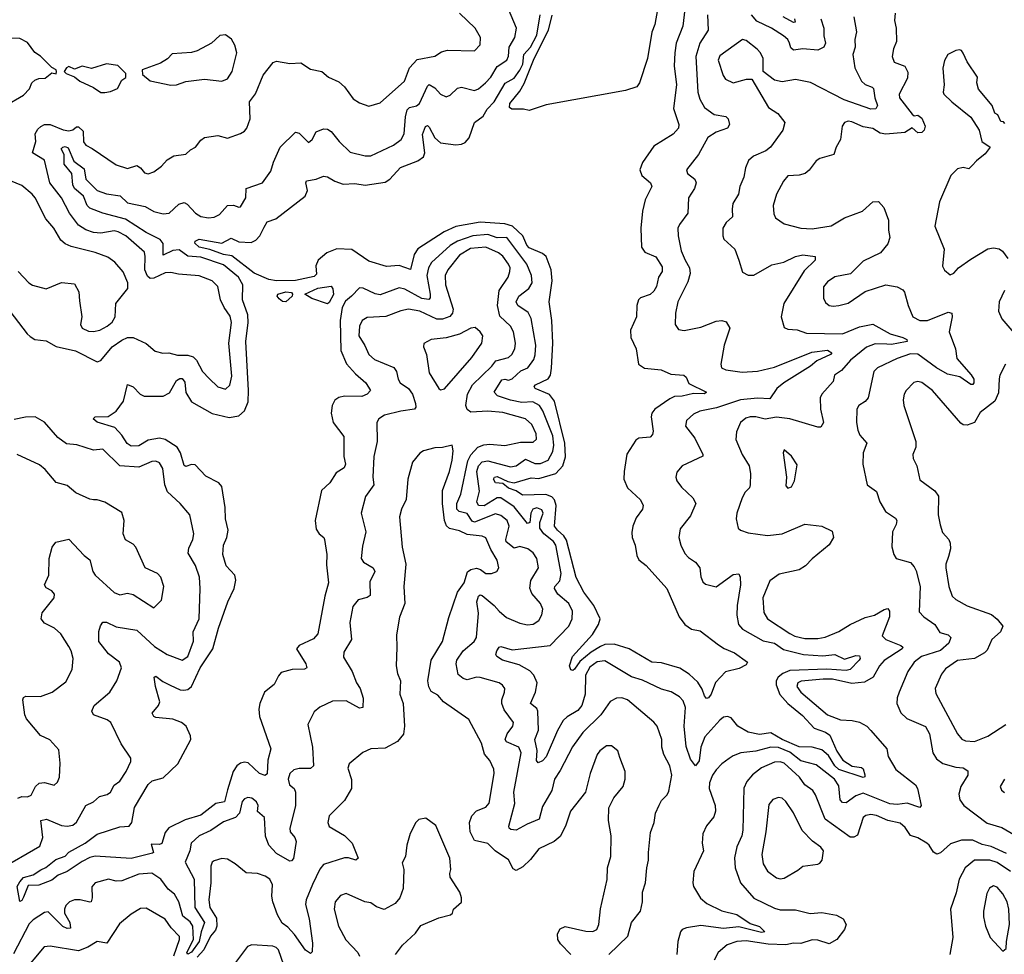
# Model space of a CAD drawing. Extents: x 2133489 to 2292442, y 756223 to 916462.
# Tile 128 of 256: x 2164064 to 2169283, y 860646 to 865600. Entities that reach past the tile are written whole.
import ezdxf

# ---------------------------------------------------------------- set-up
doc = ezdxf.new("R2010")
doc.units = 0

msp = doc.modelspace()

# ---------------------------------------------------------------- linework, layer by layer
at = {"layer": '0CON20XD'}
for points in [[(2167461.5, 865755), (2167429.6, 865575), (2167415, 865533.3), (2167390.9, 865395), (2167348.9, 865265), (2167335, 865243.6), (2167275.6, 865224.4), (2166855, 865148), (2166765, 865118.8), (2166735, 865126), (2166673.3, 865125), (2166660.5, 865135), (2166662.7, 865155), (2166715, 865221.8), (2166738, 865262), (2166790.4, 865395), (2166866.1, 865543.9), (2166886.9, 865623.1)], [(2164175.3, 861094.7), (2164203.1, 861106.9), (2164255, 861148.6), (2164305, 861166.2), (2164325, 861187.1), (2164410.5, 861235), (2164475, 861283.4), (2164595, 861322.4), (2164645, 861326.2), (2164658.7, 861345), (2164672.4, 861425), (2164745, 861545.8), (2164765.4, 861565), (2164825, 861582.5), (2164902.5, 861655), (2164970.8, 861785), (2164968.6, 861805), (2164946.5, 861855), (2164922, 861875), (2164875, 861892.8), (2164785, 861901.1), (2164775, 861906), (2164765.7, 861925), (2164799.5, 861965), (2164807.5, 861985), (2164783.3, 862065), (2164777.5, 862115), (2164785, 862120), (2164822.1, 862092.1), (2164862.5, 862072.5), (2164915, 862048.5), (2164934.6, 862045.4), (2164955, 862049.5), (2164975, 862065.6), (2165021.3, 862165), (2165088.1, 862265), (2165117.6, 862375), (2165168, 862515), (2165201.1, 862585), (2165209.4, 862629.4), (2165203.5, 862655), (2165158.8, 862705), (2165140.8, 862765), (2165143.6, 862815), (2165162.2, 862855), (2165168.9, 862895), (2165154.5, 862955), (2165153.6, 863015), (2165135.5, 863125), (2165118.9, 863145), (2165051.1, 863181.1), (2164995, 863240.7), (2164975, 863243.1), (2164945, 863231.5), (2164936.5, 863236.5), (2164916.6, 863305), (2164898, 863335), (2164835, 863375.2), (2164805, 863381.2), (2164745, 863371.9), (2164695, 863340.5), (2164655, 863340), (2164632.9, 863352.9), (2164605, 863398.7), (2164569, 863439), (2164475, 863467.1), (2164453.5, 863485), (2164465, 863495.2), (2164532.8, 863497.2), (2164575.3, 863525), (2164615, 863578.1), (2164635, 863666), (2164665, 863653.3), (2164703.3, 863615), (2164723.8, 863605), (2164825, 863604.8), (2164857.7, 863622.3), (2164895, 863687.1), (2164912.4, 863697.6), (2164925, 863697.4), (2164939.2, 863679.2), (2164945, 863624.5), (2164975, 863574), (2165085, 863511.9), (2165175, 863492), (2165225, 863500.5), (2165255, 863526.8), (2165275.9, 863575), (2165276.4, 863635), (2165262.4, 863895), (2165274.8, 863995), (2165273.8, 864035), (2165244.7, 864115), (2165246.1, 864195), (2165223.7, 864235), (2165145, 864299.8), (2165025, 864341.1), (2164955, 864346), (2164910.1, 864380.1), (2164875, 864377.5), (2164825, 864352.1), (2164823.7, 864413.7), (2164808.2, 864435), (2164735, 864471.9), (2164625, 864542.4), (2164504.8, 864574.8), (2164435, 864601.7), (2164422.6, 864615), (2164402.6, 864665), (2164375, 864687.4), (2164355.2, 864705), (2164345.2, 864725), (2164339.8, 864785), (2164300, 864835), (2164300, 864885), (2164284.5, 864915), (2164293.1, 864925), (2164305, 864927.4), (2164321.1, 864921.1), (2164350.2, 864850.2), (2164405, 864808.7), (2164414.1, 864755), (2164474.8, 864694.8), (2164525, 864677.8), (2164597, 864667), (2164635, 864630), (2164729.8, 864609.8), (2164775, 864582.9), (2164825, 864570.8), (2164856, 864574), (2164908.2, 864621.8), (2164935, 864630.5), (2164952.5, 864622.5), (2164995.6, 864575), (2165025, 864556.2), (2165065, 864549.2), (2165095, 864552.7), (2165122.7, 864567.3), (2165165.4, 864614.6), (2165197.4, 864617.4), (2165225, 864606.2), (2165235, 864608.8), (2165262.5, 864655), (2165264.6, 864705.4), (2165351.2, 864735), (2165395, 864798), (2165408.5, 864845), (2165445, 864924.2), (2165525, 865003.8), (2165545, 864998), (2165595, 864948.8), (2165614, 864965), (2165634.6, 865005.4), (2165675, 865021.4), (2165695, 865020.6), (2165715, 865007.1), (2165756.7, 864955), (2165815, 864897.8), (2165895, 864878.2), (2165925, 864879.1), (2166045.8, 864935), (2166086.7, 864965), (2166102.3, 864995), (2166108.8, 865085), (2166118, 865122), (2166130, 865135), (2166166.7, 865143.3), (2166183.1, 865155), (2166225, 865248.1), (2166234, 865256), (2166265, 865238.7), (2166295, 865205.4), (2166325, 865191.2), (2166345, 865200), (2166385, 865237.5), (2166405, 865241.5), (2166475, 865225.5), (2166495, 865233.8), (2166532.1, 865265), (2166561.8, 865295), (2166595, 865351.3), (2166646.1, 865385), (2166655, 865406.7), (2166657.7, 865455), (2166688.9, 865505), (2166696.9, 865555), (2166655.3, 865655.3)], [(2167589.4, 865655), (2167579.1, 865565), (2167543.4, 865475), (2167536.4, 865423.6), (2167532.9, 865355), (2167544.8, 865255), (2167528.7, 865128.7), (2167556.9, 865045), (2167555.7, 865025), (2167527.1, 864992.9), (2167425, 864930), (2167365, 864843.3), (2167351.2, 864805), (2167361.3, 864775), (2167406.5, 864735), (2167414.5, 864715), (2167379.6, 864645), (2167364.6, 864585.4), (2167355.3, 864495), (2167359.3, 864395), (2167377.6, 864367.6), (2167435, 864342.5), (2167469.4, 864290.6), (2167470, 864265), (2167450, 864235), (2167438.5, 864185), (2167425, 864161.9), (2167405, 864143.5), (2167355, 864125.5), (2167344.5, 864115), (2167335.5, 864085), (2167333.8, 864025), (2167301.3, 863955), (2167302.3, 863915), (2167332.2, 863855), (2167344.4, 863775), (2167375, 863752.9), (2167464, 863744), (2167515, 863721.8), (2167583.3, 863715), (2167595.8, 863705), (2167611.1, 863671.1), (2167703.3, 863625), (2167693.9, 863616.1), (2167635, 863619.4), (2167575, 863604.8), (2167535, 863602.3), (2167509.1, 863590.9), (2167430, 863535), (2167414.5, 863515), (2167410.9, 863495), (2167421.2, 863418.8), (2167417.9, 863402.1), (2167405, 863388), (2167345, 863382), (2167329.5, 863370.5), (2167282.3, 863297.7), (2167267.7, 863205), (2167265.5, 863165), (2167285, 863118.8), (2167354, 863055), (2167369.2, 863025), (2167364.3, 863005), (2167330.9, 862959.1), (2167313.8, 862916.2), (2167308.1, 862881.9), (2167309.6, 862855), (2167326, 862815), (2167335, 862760), (2167345, 862736.5), (2167385, 862706.7), (2167493.3, 862585), (2167560, 862435), (2167588.9, 862395), (2167625, 862370), (2167670.9, 862360.9), (2167767, 862287), (2167797.5, 862267.5), (2167853.3, 862245), (2167921.2, 862195), (2167915, 862180), (2167878, 862162), (2167805, 862144), (2167752.3, 862087.7), (2167729.1, 862025), (2167715, 862005.8), (2167705, 862002.2), (2167693.8, 862016.2), (2167681.2, 862051.2), (2167658.1, 862088.1), (2167611.8, 862131.8), (2167562.5, 862162.5), (2167465, 862190.8), (2167415, 862195.2), (2167295, 862265.4), (2167215, 862290.4), (2167165, 862287.6), (2167141.9, 862278.1), (2167092.1, 862247.9), (2167032.2, 862197.8), (2167005, 862158.1), (2166995, 862150.8), (2166985, 862153.3), (2166977.5, 862175), (2166993.3, 862225), (2167099.3, 862340.7), (2167131.5, 862395), (2167140.8, 862425), (2167106.6, 862495), (2167053.9, 862565), (2167012.8, 862642.8), (2166961.4, 862841.4), (2166947.8, 862865), (2166914, 862894), (2166899.4, 862915), (2166907, 863025), (2166898.6, 863055), (2166885, 863071.2), (2166853.4, 863083.4), (2166729.7, 863079.7), (2166695, 863102.6), (2166655, 863116.5), (2166625, 863142.4), (2166585, 863145.4), (2166575.9, 863165), (2166580.4, 863175), (2166595, 863179), (2166651.4, 863151.4), (2166685, 863145.5), (2166775, 863171.6), (2166815, 863167.6), (2166905, 863195.5), (2166943.3, 863235), (2166956.9, 863283.1), (2166953.8, 863355), (2166898.9, 863578.9), (2166872.6, 863612.6), (2166795.8, 863645), (2166790.5, 863655), (2166798.5, 863665), (2166865, 863696.2), (2166877.2, 863715), (2166882.6, 863752.6), (2166890.2, 863885), (2166884.7, 864005), (2166870.8, 864105), (2166885.8, 864215.8), (2166881.3, 864275), (2166854.5, 864345), (2166835, 864360.8), (2166765, 864390.5), (2166752.5, 864405), (2166731, 864455), (2166675.8, 864505), (2166635, 864517.9), (2166505, 864526.1), (2166375, 864504.3), (2166314.5, 864475.5), (2166174.3, 864385.7), (2166155.2, 864354.8), (2166135, 864276.2), (2166075, 864296.7), (2166007.5, 864292.5), (2165915, 864320.8), (2165825, 864381.2), (2165745, 864386.3), (2165692.2, 864365), (2165646.1, 864325), (2165633.2, 864295), (2165638, 864252), (2165625, 864238.9), (2165525, 864217.2), (2165425.6, 864215.6), (2165385, 864222.2), (2165307.2, 864257.2), (2165188.5, 864348.5), (2165144.8, 864355.2), (2165072.6, 864382.6), (2165015, 864394.2), (2164992, 864415), (2164995, 864426.9), (2165015, 864436.1), (2165134.8, 864415.2), (2165185, 864441.2), (2165225, 864423.4), (2165291.2, 864418.8), (2165315, 864431.1), (2165336.7, 864455), (2165359.5, 864499.5), (2165375, 864528.1), (2165421.9, 864545), (2165577.3, 864665), (2165590, 864695), (2165580, 864735), (2165583.9, 864746.1), (2165634.7, 864755.3), (2165675, 864771.5), (2165695, 864767.8), (2165734.2, 864744.2), (2165778.3, 864728.3), (2165840.9, 864730.9), (2165895, 864722.9), (2166000.5, 864739.5), (2166025, 864754.2), (2166082.7, 864817.3), (2166175, 864851.6), (2166205, 864873.5), (2166210.6, 864895), (2166198.5, 864991.5), (2166215, 865034.3), (2166225, 865039.2), (2166235, 865030), (2166263.9, 864973.9), (2166295, 864947.3), (2166375, 864937), (2166405, 864939.6), (2166425, 864948.7), (2166446.2, 864973.8), (2166475, 865054.3), (2166520.5, 865089.5), (2166541.8, 865125), (2166578.2, 865165), (2166637.3, 865262.7), (2166685, 865290), (2166715, 865332.5), (2166730.1, 865365), (2166736.1, 865415), (2166771.2, 865455), (2166805, 865518.5), (2166822, 865625)], [(2164012.2, 864055), (2164103.3, 863935), (2164120.5, 863920.5), (2164145, 863905.6), (2164205, 863898.6), (2164257, 863867), (2164359.2, 863845), (2164475, 863786), (2164495, 863794.2), (2164554.8, 863865.2), (2164605, 863902), (2164635, 863915.3), (2164665.5, 863915.5), (2164733.6, 863883.6), (2164783, 863843), (2164822.7, 863832.7), (2164855, 863834.4), (2164901.1, 863821.1), (2164955, 863821.1), (2164983, 863813), (2165000.9, 863795), (2165033.8, 863735), (2165068, 863698), (2165115, 863654.5), (2165155, 863641.1), (2165177.5, 863662.5), (2165189.1, 863710.9), (2165171.9, 863885), (2165187.3, 863995), (2165179.2, 864029.2), (2165148.2, 864075), (2165128.2, 864115), (2165113.5, 864185), (2165084.3, 864215), (2165015, 864242.3), (2164905, 864250.4), (2164865, 864259.6), (2164835, 864258.1), (2164775, 864230.4), (2164755, 864228.4), (2164741.3, 864241.3), (2164726.6, 864275), (2164730, 864345), (2164725, 864367.1), (2164627.1, 864455), (2164586.1, 864476.1), (2164565, 864480.3), (2164495, 864469.3), (2164455, 864471.9), (2164415, 864485.8), (2164375, 864510.8), (2164328.4, 864575), (2164285, 864655.5), (2164224.7, 864735), (2164195.7, 864855), (2164132.2, 864895), (2164150.5, 864955), (2164145.7, 864995), (2164159.6, 865020.4), (2164175.3, 865034.7), (2164195, 865044.4), (2164225, 865044.4), (2164295, 865016.5), (2164325, 865011.1), (2164345, 865015.8), (2164365, 865032.7), (2164375, 865032.5), (2164399.7, 865009.7), (2164403, 864953), (2164414.2, 864934.2), (2164447.6, 864917.6), (2164575, 864830), (2164635, 864810.8), (2164685, 864827.1), (2164705.2, 864815.2), (2164725, 864787.5), (2164745, 864782.5), (2164775, 864794.2), (2164815, 864824), (2164845, 864858), (2164881.7, 864878.3), (2164945, 864886.7), (2164969.5, 864910.5), (2164995.9, 864924.1), (2165025, 864961.2), (2165044.4, 864975.6), (2165115, 864986.9), (2165165, 864972.5), (2165235, 864996), (2165255, 865008.8), (2165267.5, 865025), (2165285.6, 865075), (2165281.5, 865165), (2165313.7, 865206.3), (2165354.6, 865305.4), (2165406.8, 865373.2), (2165425, 865380), (2165495, 865368.1), (2165555, 865372), (2165605, 865338.6), (2165665, 865325.7), (2165700, 865295), (2165755, 865270.6), (2165785, 865244.2), (2165831.3, 865181.3), (2165865, 865160), (2165915, 865142.5), (2165975, 865160), (2166104.3, 865275), (2166129.5, 865345), (2166171.1, 865388.9), (2166263.6, 865406.4), (2166300.5, 865429.5), (2166332.2, 865437.8), (2166474.2, 865435.8), (2166505, 865467.5), (2166505.7, 865505), (2166477.5, 865555), (2166395, 865634.2)], [(2167710, 865625), (2167713.6, 865545), (2167668.7, 865475), (2167648.2, 865405), (2167659.1, 865215), (2167668, 865178), (2167694.2, 865134.2), (2167745, 865097.9), (2167807.4, 865087.4), (2167818.5, 865075), (2167825.5, 865045), (2167815.3, 865024.7), (2167755, 865003.5), (2167711.3, 864975), (2167661.1, 864885), (2167598, 864805), (2167603.8, 864785), (2167642, 864755), (2167649.4, 864735), (2167640, 864705), (2167608.1, 864655), (2167605.6, 864575), (2167560.6, 864515), (2167552.2, 864495), (2167553.3, 864455), (2167570.6, 864375), (2167590.5, 864325), (2167614.4, 864285), (2167618.2, 864255), (2167605, 864211.2), (2167552.5, 864105), (2167540, 864045), (2167538, 863985), (2167555, 863958.8), (2167585, 863952.5), (2167675, 863970.9), (2167755, 864002.7), (2167785.8, 864005.8), (2167808.8, 863998.8), (2167827.5, 863965), (2167798.5, 863875), (2167779.4, 863775), (2167784.2, 863755), (2167807.5, 863745), (2167892.6, 863732.6), (2167975, 863736.4), (2168065, 863758.1), (2168262.1, 863837.9), (2168345, 863847.7), (2168368.5, 863835), (2168361.1, 863825), (2168289, 863791), (2168255, 863762.9), (2168113.3, 863675), (2168076.9, 863645), (2168039.6, 863590.4), (2167975, 863594.8), (2167884.8, 863584.8), (2167757.1, 863542.9), (2167668.8, 863525), (2167635, 863510), (2167597.5, 863475), (2167593.1, 863445), (2167642, 863382), (2167685.6, 863295), (2167684.2, 863285.8), (2167575.3, 863234.7), (2167547.6, 863202.4), (2167541.9, 863175), (2167547.1, 863155), (2167572.4, 863122.4), (2167632.5, 863065), (2167647.5, 863035), (2167619.5, 862970.5), (2167565, 862901.2), (2167558.1, 862855), (2167567.8, 862815), (2167590.2, 862770.2), (2167609.2, 862749.2), (2167645.6, 862725), (2167669.5, 862695), (2167675, 862647.5), (2167685, 862621.2), (2167698.3, 862608.3), (2167755, 862594.3), (2167845, 862658.5), (2167875, 862662), (2167882.9, 862645), (2167884, 862605), (2167866.1, 862495), (2167864.6, 862444.6), (2167873.3, 862395), (2167895, 862368.9), (2168005, 862307.1), (2168065, 862294.8), (2168112.6, 862262.6), (2168218.8, 862235), (2168321.2, 862228.8), (2168385, 862235.3), (2168435, 862210.5), (2168495, 862229.3), (2168515, 862228.9), (2168518.2, 862215), (2168512.7, 862205), (2168465.5, 862155), (2168445, 862151.3), (2168341.7, 862158.3), (2168145, 862150.9), (2168108.8, 862135), (2168083.4, 862115), (2168073.9, 862095), (2168073.9, 862075), (2168093.7, 862023.7), (2168135.2, 861975.2), (2168212.6, 861912.6), (2168275, 861845.3), (2168335, 861824.4), (2168357.2, 861807.2), (2168395, 861722.9), (2168427.1, 861675), (2168476.9, 861643.1), (2168525, 861635.8), (2168535, 861628.8), (2168542.8, 861597.2), (2168542.5, 861587.5), (2168535, 861583.6), (2168406.4, 861625), (2168385.2, 861645.2), (2168350.6, 861700.6), (2168315, 861730.4), (2168265, 861743.4), (2168195, 861745.9), (2168104.6, 861784.6), (2168045, 861820.2), (2167985, 861810.5), (2167925, 861823.3), (2167870.8, 861855), (2167835, 861900), (2167815, 861907.5), (2167795, 861902.5), (2167775, 861887.1), (2167695, 861799.5), (2167674.4, 861745), (2167665, 861672), (2167645, 861646), (2167620.1, 861680.1), (2167597.1, 861747.1), (2167585.6, 861855), (2167593.6, 861953.6), (2167580.3, 861990.3), (2167560.7, 862010.7), (2167517, 862037), (2167465, 862051.1), (2167365, 862099.1), (2167307, 862117), (2167165, 862201.6), (2167125, 862196.7), (2167085, 862168.2), (2167063.4, 862125), (2167061.4, 862025), (2167044, 861965), (2167022, 861938), (2166965, 861905.3), (2166945, 861885.4), (2166915, 861832.7), (2166855, 861693.8), (2166835, 861672.3), (2166812, 861662), (2166803.9, 861673.9), (2166806.2, 861726.2), (2166793.7, 861785), (2166813.6, 861835), (2166809.4, 861935), (2166805, 861948.9), (2166770.5, 861975), (2166798.2, 862035), (2166806.4, 862085), (2166789.2, 862125), (2166768.1, 862148.1), (2166710.7, 862180.7), (2166622.5, 862205), (2166592.9, 862225), (2166587.1, 862235), (2166592.2, 862255), (2166605, 862274.3), (2166615, 862277.5), (2166675, 862260.9), (2166876.2, 862283.8), (2166975, 862385.6), (2166991.8, 862425), (2166993.4, 862465), (2166974, 862505), (2166916.8, 862555), (2166898.8, 862585), (2166900, 862595), (2166927.6, 862625), (2166934.3, 862665), (2166904.8, 862815), (2166892.7, 862835), (2166842.5, 862875), (2166820, 862905), (2166820, 862935), (2166838.5, 862985), (2166832.3, 863002.3), (2166805, 863012.8), (2166784.6, 863005), (2166772.6, 862985), (2166767.5, 862935), (2166755, 862930), (2166685, 863018.5), (2166615, 863065.2), (2166595, 863066.3), (2166525, 863022.5), (2166495.3, 863025.3), (2166487.8, 863045), (2166501.9, 863101.9), (2166487.2, 863205), (2166494.9, 863235.1), (2166515, 863256.5), (2166545, 863262), (2166665, 863229.2), (2166695, 863235.9), (2166745, 863270), (2166795, 863247.5), (2166825, 863247.6), (2166865, 863265.3), (2166889.5, 863310.5), (2166895.2, 863345), (2166890, 863395), (2166837.3, 863527.3), (2166818.8, 863555), (2166783.8, 863573.8), (2166725, 863570.9), (2166665, 863583.4), (2166596.9, 863606.9), (2166579.6, 863625), (2166619.3, 863690.7), (2166635, 863694.1), (2166655, 863688.7), (2166675, 863697.3), (2166720.4, 863739.6), (2166757.1, 863755), (2166788.9, 863798.9), (2166796.5, 863823.5), (2166799.8, 863875), (2166775, 864015.7), (2166758.5, 864048.5), (2166704.4, 864084.4), (2166694.7, 864105), (2166710, 864135), (2166762.7, 864175), (2166780.6, 864205), (2166777.4, 864245), (2166751.2, 864305), (2166645.4, 864445.4), (2166595, 864443.1), (2166545, 864462.3), (2166465, 864453.6), (2166383.7, 864426.3), (2166345, 864402.3), (2166246.7, 864313.3), (2166230.8, 864285), (2166222.5, 864245), (2166239.7, 864145), (2166240, 864125), (2166232.5, 864117.5), (2166195, 864123), (2166105, 864171.8), (2166075, 864178), (2165975, 864141.1), (2165947.6, 864147.6), (2165885, 864177.3), (2165865, 864179.5), (2165823.3, 864135), (2165791.2, 864108.8), (2165773.8, 864075), (2165762.1, 864005), (2165766.8, 863846.8), (2165796, 863776), (2165843.1, 863723.1), (2165897.8, 863675), (2165922.5, 863635), (2165906, 863615), (2165876.8, 863603.2), (2165785.8, 863604.2), (2165755, 863597.9), (2165735, 863582.9), (2165719.5, 863555), (2165715.5, 863515), (2165725.5, 863465), (2165781.4, 863391.4), (2165781.8, 863285), (2165790.3, 863245), (2165784.5, 863225), (2165741.4, 863198.6), (2165708.1, 863145), (2165664.5, 863105), (2165629.5, 862945), (2165635, 862898.8), (2165651.4, 862875), (2165676.2, 862856.2), (2165680, 862845), (2165691.2, 862765), (2165689.8, 862710.2), (2165700.9, 862615), (2165680.9, 862545), (2165643.5, 862345), (2165621.9, 862318.1), (2165545, 862282.2), (2165531.4, 862265), (2165580.4, 862185), (2165585.6, 862165), (2165573, 862157), (2165507.5, 862155), (2165450.7, 862139.3), (2165435, 862122), (2165413.1, 862076.9), (2165362.3, 862035), (2165336.2, 861975), (2165330.8, 861945), (2165335, 861906.7), (2165395.6, 861735), (2165379.6, 861675), (2165375, 861602.5), (2165365, 861594.2), (2165335, 861604.3), (2165275, 861660.5), (2165255, 861664.6), (2165235, 861660), (2165214.4, 861645.6), (2165195, 861614.4), (2165165, 861517.5), (2165149.2, 861455), (2165104.2, 861445.8), (2165025, 861383.7), (2164941.2, 861358.8), (2164855, 861317.3), (2164835, 861292.5), (2164816.8, 861233.2), (2164805, 861227.9), (2164760.8, 861229.2), (2164773.3, 861185), (2164767.6, 861182.4), (2164655, 861153.9), (2164465, 861166.2), (2164435, 861158.5), (2164395, 861138.9), (2164315, 861084.8), (2164267.5, 861065), (2164235, 861040), (2164165, 861012.9), (2164108.2, 861011.8), (2164085, 860948.8), (2164075, 860930.8), (2164065, 860926.7), (2164051.4, 861005), (2164065, 861030.8), (2164085, 861053.3), (2164135, 861067.3), (2164175.3, 861094.7)], [(2168484.4, 865615), (2168498.5, 865535), (2168489.5, 865495), (2168492.7, 865455), (2168479.6, 865415), (2168489.6, 865345), (2168526.4, 865275), (2168545, 865257.3), (2168582.7, 865242.7), (2168588.8, 865235), (2168595.8, 865185), (2168609.8, 865145), (2168601.9, 865128.1), (2168575, 865125.2), (2168434.5, 865174.5), (2168255, 865266.9), (2168175, 865282.2), (2168105, 865270.6), (2168065, 865279.4), (2168003.8, 865325), (2168003.8, 865395), (2167990.5, 865425), (2167973.5, 865443.5), (2167915, 865490), (2167895, 865495.6), (2167775, 865408.6), (2167766.7, 865385), (2167792.5, 865305), (2167805, 865284.2), (2167845, 865264.5), (2167915.6, 865285.6), (2167944.1, 865284.1), (2168032, 865135), (2168082.1, 865102.1), (2168120, 865055), (2168109.2, 865015), (2168042.9, 864925), (2168018.6, 864905), (2167954, 864876), (2167927.2, 864852.8), (2167911.4, 864815), (2167902.9, 864765), (2167881.4, 864715), (2167874.4, 864675), (2167844.4, 864625), (2167839.4, 864595), (2167842.2, 864555), (2167808.1, 864525), (2167790.6, 864495), (2167790.6, 864455), (2167796.6, 864436.6), (2167855, 864383.8), (2167875.7, 864325), (2167895, 864261.2), (2167925, 864245.8), (2167954.4, 864245.6), (2168049.8, 864300.2), (2168114.7, 864315.3), (2168175, 864344.3), (2168215, 864353.1), (2168280, 864345), (2168280, 864325), (2168221.2, 864268.8), (2168114.6, 864095), (2168100, 864025), (2168115, 863968.8), (2168135, 863960), (2168185, 863955.7), (2168235, 863938.7), (2168425, 863934.7), (2168515, 863971.8), (2168585, 863986.5), (2168676.9, 863935), (2168745, 863916.2), (2168765.5, 863905), (2168767.1, 863895), (2168758, 863892), (2168685, 863878.4), (2168659.4, 863880.6)], [(2168309.6, 865605), (2168325.3, 865555), (2168325.3, 865515), (2168334, 865475), (2168325.4, 865455), (2168295, 865437.9), (2168215, 865444.7), (2168165, 865439.2), (2168150.8, 865450.8), (2168144.7, 865474.7), (2168135, 865494.4), (2168112.2, 865515), (2168048.1, 865555), (2167971.4, 865591.4), (2167942.6, 865625)], [(2168704.4, 865634.4), (2168700, 865595), (2168709.6, 865555), (2168711.8, 865485), (2168695.6, 865445), (2168688.6, 865405), (2168698.8, 865375), (2168755, 865354.5), (2168771.3, 865321.3), (2168769.3, 865290.8), (2168724.6, 865205), (2168727.1, 865185), (2168795, 865098.8), (2168805, 865090), (2168825, 865094.2), (2168845, 865077.5), (2168862.5, 865035), (2168857.3, 865015), (2168845, 865002.1), (2168825, 865001.1), (2168795, 865026.7), (2168755, 865002.9), (2168653.8, 864993.8), (2168625, 864998.8), (2168585, 865023.3), (2168535, 865031.8), (2168475, 865058.8), (2168455, 865061.8), (2168435.3, 865054.7), (2168423.9, 865035), (2168414.6, 864965), (2168391.4, 864925), (2168378.8, 864885), (2168304.2, 864865), (2168285, 864851.4), (2168248.3, 864801.7), (2168226.7, 864785), (2168195, 864776.7), (2168135, 864772.9), (2168111.9, 864745), (2168074.5, 864675), (2168056.9, 864615), (2168060.7, 864570.7), (2168069.3, 864549.3), (2168115, 864518.2), (2168204.4, 864495.6), (2168265, 864491.3), (2168365, 864507.9), (2168435, 864549.4), (2168531.2, 864585), (2168585, 864634), (2168616.1, 864636.1), (2168643.3, 864605), (2168668.3, 864538.3), (2168668, 864485), (2168675.7, 864445), (2168665, 864412.5), (2168626.4, 864363.6), (2168535, 864320), (2168466.6, 864253.4), (2168385, 864237.5), (2168345, 864210.5), (2168325, 864183.3), (2168324.1, 864124.1), (2168335, 864100.8), (2168355, 864085.6), (2168375, 864080.9), (2168405, 864084.6), (2168455, 864098.2), (2168545, 864160), (2168655, 864194.2), (2168715, 864184.2), (2168745, 864168.8), (2168754.2, 864155), (2168773.5, 864085), (2168797.8, 864025), (2168835, 864006.1), (2168875, 864005.4), (2168985, 864049.4), (2169003.8, 864045), (2169005.5, 864025), (2168990.9, 863945), (2169024.5, 863855), (2169031.2, 863805), (2169107.3, 863717.3), (2169120.7, 863695), (2169121.8, 863675), (2169115, 863666.4), (2169105, 863666.6), (2169046.4, 863706.4), (2168980.7, 863720.7), (2168923.1, 863755), (2168825, 863827.6), (2168785, 863829), (2168715.3, 863804.7), (2168611.2, 863755), (2168591.9, 863735), (2168561.2, 863595), (2168545, 863575.5), (2168511.9, 863555), (2168501.5, 863535), (2168499.6, 863465), (2168505.5, 863425), (2168517.4, 863397.4), (2168554.4, 863355), (2168534.5, 863305), (2168531.9, 863245), (2168556.2, 863135), (2168605, 863098.8), (2168623.3, 863045), (2168652.7, 862992.7), (2168705, 862957.5), (2168712.9, 862945), (2168710, 862925), (2168690.6, 862885), (2168685.9, 862805.9), (2168696.7, 862765), (2168710, 862745), (2168785, 862722.5), (2168805, 862700.8), (2168815, 862678), (2168836.9, 862595), (2168832.1, 862462.1), (2168855.8, 862435), (2168915, 862394.3), (2168941.4, 862351.4), (2168985, 862339.6), (2168998.5, 862325), (2168987.9, 862295), (2168945, 862256.1), (2168844.4, 862225.6), (2168805.4, 862195), (2168770.9, 862145), (2168725.7, 862035.7), (2168714.6, 862005), (2168712.9, 861975), (2168735, 861925.8), (2168766.6, 861896.6), (2168865, 861854.4), (2168886, 861815), (2168903.3, 861715), (2168922.9, 861682.9), (2168957.2, 861657.2), (2169025, 861638.2), (2169065, 861634.5), (2169089.4, 861619.4), (2169088.5, 861595), (2169052.7, 861535), (2169041.8, 861495), (2169047.3, 861465), (2169067.8, 861435), (2169191.9, 861341.9), (2169268.9, 861318.9), (2169385, 861250.8)], [(2168171.2, 865605), (2168173.8, 865586.2), (2168165, 865585.7), (2168111.1, 865615)], [(2163987.3, 865142.7), (2164085, 865200), (2164115.7, 865234.3), (2164128.8, 865265), (2164145, 865280), (2164165, 865288), (2164199.5, 865290.5), (2164235, 865317.5), (2164257, 865313), (2164260, 865325), (2164257.5, 865335), (2164235, 865346.7), (2164175, 865406.2), (2164145, 865426.2), (2164105, 865478.8), (2164065, 865500), (2163975, 865504.5)], [(2164865, 865252.9), (2164895, 865254.4), (2164945, 865272.2), (2165044.2, 865284.2), (2165135, 865274.4), (2165165, 865286), (2165189.4, 865325), (2165214.3, 865424.3), (2165204.4, 865465), (2165186.8, 865496.8), (2165155, 865520), (2165125, 865516), (2165080, 865475), (2165005, 865435.8), (2164974.5, 865425.5), (2164871.7, 865418.3), (2164847.1, 865392.9), (2164809.7, 865370.3), (2164712.5, 865335), (2164715, 865310), (2164755, 865276.7), (2164865, 865252.9)], [(2169285, 865050), (2169278.3, 865058.3), (2169265, 865060), (2169247.5, 865095), (2169232.5, 865105), (2169217.5, 865145), (2169145, 865232.5), (2169137.5, 865265), (2169140, 865295), (2169086.4, 865376.4), (2169065, 865422.5), (2169055.9, 865435.9), (2169045, 865440), (2169025, 865437.5), (2168984, 865416), (2168965.7, 865384.3), (2168956.6, 865343.4), (2168963.5, 865255), (2168958, 865215), (2168961.2, 865205), (2169004, 865165), (2169105, 865083.3), (2169148.8, 865015), (2169163.8, 864955), (2169207.5, 864925), (2169181.7, 864888.3), (2169135, 864852.5), (2169113, 864827), (2169095, 864810), (2169065, 864816.7), (2169035, 864810), (2169000, 864775), (2168938.6, 864635), (2168914.2, 864505), (2168963, 864383), (2168954.2, 864294.2), (2168965, 864272.5), (2168995, 864247.5), (2169015, 864256.7), (2169040, 864285), (2169105, 864330.8), (2169195, 864386), (2169225, 864390.8), (2169255, 864386), (2169273.2, 864373.2), (2169300.6, 864335)], [(2164495, 865213.3), (2164515, 865213.8), (2164545, 865218.8), (2164582.5, 865235), (2164605, 865280), (2164627, 865293), (2164626.7, 865315), (2164585, 865356.7), (2164524.3, 865365.7), (2164445, 865341.2), (2164395, 865353.3), (2164355, 865337.5), (2164325, 865352.5), (2164312.5, 865345), (2164300, 865325), (2164310, 865315), (2164355, 865297.5), (2164382.5, 865275), (2164455, 865241.2), (2164495, 865213.3)], [(2164056.1, 864266.1), (2164112, 864205), (2164132.1, 864192.1), (2164205, 864173.8), (2164285, 864207.5), (2164355, 864199.2), (2164378.2, 864158.2), (2164380.9, 864109.1), (2164393.3, 864025), (2164387.1, 863985), (2164395.8, 863965), (2164429.1, 863949.1), (2164455, 863946.5), (2164488.6, 863955), (2164528.5, 863975), (2164554, 863996), (2164570.7, 864025), (2164574.4, 864095), (2164637.1, 864175), (2164637.5, 864205), (2164613.1, 864263.1), (2164568.6, 864315), (2164531.4, 864341.4), (2164465, 864366.2), (2164337.7, 864397.7), (2164305, 864412.5), (2164281.6, 864431.6), (2164245.3, 864495.3), (2164202.5, 864545), (2164145.6, 864655), (2164129.4, 864675), (2164075, 864720.6), (2163965, 864767.1)], [(2167185.8, 860645), (2167287.2, 860742.8), (2167306.7, 860815), (2167354.5, 860875), (2167365.5, 860925), (2167365.5, 860975), (2167380.8, 861025), (2167387.3, 861105), (2167396.9, 861145), (2167395.9, 861185), (2167408.1, 861291.9), (2167426.5, 861345), (2167433.6, 861395), (2167453.5, 861436.5), (2167465, 861461.9), (2167495, 861492.2), (2167505, 861510.8), (2167521.2, 861595), (2167509.2, 861645), (2167478.2, 861705), (2167467.1, 861745), (2167466.9, 861785), (2167441.9, 861855), (2167425, 861876.9), (2167285.8, 861995), (2167255, 862005.5), (2167226.6, 862003.4), (2167193.8, 861986.2), (2167144.4, 861915.6), (2167048.7, 861821.3), (2166993.7, 861746.3), (2166929.1, 861620.9), (2166898.8, 861575), (2166885, 861514), (2166835, 861430), (2166817.6, 861362.4), (2166753.4, 861336.6), (2166695, 861304.6), (2166667.6, 861307.6), (2166658, 861315), (2166656.1, 861326.1), (2166687.8, 861445), (2166682.7, 861505), (2166721.1, 861715), (2166710.4, 861745), (2166645, 861772.1), (2166637.5, 861785), (2166648.2, 861815), (2166677.3, 861855), (2166681.8, 861875), (2166632.4, 861942.4), (2166618.9, 861975), (2166618.6, 861995), (2166634.3, 862035), (2166635.6, 862055), (2166623, 862073), (2166604.6, 862084.6), (2166505, 862114), (2166485, 862115.9), (2166435, 862101.8), (2166415, 862107.3), (2166388.8, 862128.8), (2166376.6, 862185), (2166380.3, 862205), (2166414.8, 862255.2), (2166473.3, 862305), (2166484.5, 862325), (2166495.7, 862455), (2166486.2, 862515), (2166495, 862544.4), (2166505, 862551.5), (2166515, 862547.8), (2166579.3, 862495), (2166605, 862464.6), (2166645, 862432.3), (2166715, 862401.2), (2166755, 862392.9), (2166785, 862396.5), (2166815, 862415.6), (2166832.1, 862445), (2166836.5, 862475), (2166824.5, 862505), (2166778.1, 862558.1), (2166767.2, 862587.2), (2166772.5, 862627.5), (2166813.6, 862695), (2166804.1, 862744.1), (2166784.7, 862774.7), (2166757.1, 862795), (2166715, 862807.4), (2166685, 862798.9), (2166642.8, 862832.8), (2166640, 862845), (2166658.4, 862915), (2166647.3, 862945), (2166615, 862971.4), (2166585, 862980.8), (2166475, 862937), (2166462.4, 862942.4), (2166435, 862982.3), (2166392.9, 862992.9), (2166381.7, 863005), (2166380.9, 863035), (2166402.6, 863085), (2166438.8, 863261.2), (2166455.8, 863294.2), (2166491.9, 863335), (2166523.2, 863346.8), (2166555, 863350), (2166635, 863342.5), (2166719, 863361), (2166785, 863361.1), (2166803.3, 863376.7), (2166800.7, 863405), (2166777.6, 863455), (2166745, 863483.9), (2166625, 863518.4), (2166545, 863525.7), (2166455, 863520.3), (2166435, 863534.4), (2166429, 863555), (2166437, 863615), (2166464.6, 863665.4), (2166566.4, 863763.6), (2166587.9, 863792.1), (2166655, 863808.9), (2166672.9, 863825), (2166687.7, 863855), (2166691.8, 863885), (2166681.5, 863945), (2166664.6, 863975), (2166609.1, 864029.1), (2166595.7, 864085), (2166604.5, 864165.5), (2166653.8, 864235), (2166662.4, 864265), (2166663.1, 864285), (2166655.3, 864305), (2166625, 864346.8), (2166602.5, 864365), (2166535, 864393.9), (2166453.4, 864386.6), (2166395, 864351.8), (2166334.1, 864275), (2166318.8, 864245), (2166320.7, 864195), (2166360.8, 864065), (2166358.8, 864045), (2166343.3, 864026.7), (2166305, 864013), (2166275, 864012.1), (2166185, 864055.2), (2166125, 864065.8), (2166083.4, 864056.6), (2166005, 864026.1), (2165905, 864022.1), (2165878.9, 864005), (2165865.4, 863975), (2165861.2, 863925), (2165894, 863874), (2165914.6, 863825), (2165945, 863799.6), (2166046.6, 863756.6), (2166061.5, 863735), (2166069.6, 863695), (2166080.5, 863675), (2166125, 863644.5), (2166145.6, 863615.6), (2166162.7, 863565), (2166163.3, 863546.7), (2166156, 863535), (2166084.3, 863525.7), (2165997, 863503), (2165968, 863485), (2165957.1, 863465), (2165958.2, 863365), (2165941.2, 863285), (2165936.1, 863175), (2165941.5, 863135), (2165896.7, 863073.3), (2165874.5, 862985), (2165898.9, 862885), (2165881.1, 862808.9), (2165874.4, 862745), (2165885.8, 862725), (2165937.8, 862695), (2165946.9, 862675), (2165920.2, 862619.8), (2165921.7, 862548.3), (2165905, 862537.9), (2165858, 862525), (2165830.2, 862489.8), (2165813.1, 862405), (2165823.5, 862315), (2165782.8, 862247.2), (2165781.1, 862221.1), (2165826.4, 862145), (2165850, 862085), (2165869.1, 862055), (2165883.7, 862003.7), (2165882, 861955), (2165865, 861951.5), (2165795, 861989.1), (2165722.4, 861987.6), (2165654.5, 861955.5), (2165625, 861931.2), (2165591.2, 861865), (2165616.5, 861745), (2165621.2, 861645), (2165605, 861630.8), (2165545, 861630.4), (2165516.6, 861623.4), (2165496.7, 861605), (2165486.4, 861575), (2165493.3, 861545), (2165518, 861525), (2165525.5, 861505.5), (2165526.3, 861433.7), (2165496.1, 861315), (2165497.9, 861295), (2165521.9, 861265), (2165528.9, 861245), (2165515, 861153.3), (2165505, 861141.2), (2165495, 861140.8), (2165425, 861180), (2165384.9, 861224.8), (2165367.1, 861272.9), (2165362, 861372), (2165325, 861403.3), (2165327.3, 861435), (2165318.9, 861455), (2165295, 861473.3), (2165272.4, 861477.6), (2165255, 861470.8), (2165244.1, 861455.9), (2165229.2, 861395), (2165208.6, 861371.3), (2165145, 861349.2), (2165076.8, 861303.2), (2165015, 861273.8), (2164972.5, 861235), (2164966.5, 861195), (2164941, 861135), (2164988.7, 861045), (2164991.5, 860895), (2165043.6, 860815), (2165025.1, 860765), (2165015, 860714.7), (2164975, 860656.8), (2164955, 860647.7), (2164949.7, 860655), (2164985.7, 860724.3), (2164981.4, 860795), (2164967.9, 860817.9), (2164928.7, 860848.7), (2164907.8, 860925), (2164885, 860965.3), (2164851.2, 860991.2), (2164812, 861045), (2164765, 861076.8), (2164695, 861071.3), (2164605, 861035.4), (2164575, 861033.1), (2164535, 861044.5), (2164465, 861025.5), (2164445.7, 861004.3), (2164448.2, 860945), (2164443.3, 860925), (2164435, 860921.9), (2164385.3, 860935.3), (2164355, 860935.8), (2164328.5, 860925), (2164309.4, 860905), (2164301.4, 860885), (2164301.8, 860865), (2164329, 860815), (2164333.1, 860785), (2164315, 860782.6), (2164293.4, 860793.4), (2164215, 860870.5), (2164195, 860867.5), (2164135, 860829.1), (2164115, 860807.3), (2164031.8, 860648.2)], [(2165695, 864093.6), (2165612.5, 864122.5), (2165575.4, 864145), (2165643.5, 864176.5), (2165715, 864188), (2165724, 864174), (2165726.4, 864143.6), (2165705, 864100.5), (2165695, 864093.6)], [(2165475, 864104.8), (2165457.2, 864107.2), (2165439.9, 864119.9), (2165428.4, 864135), (2165432.9, 864145), (2165475, 864158.4), (2165503.9, 864153.9), (2165510.3, 864145), (2165507.7, 864135), (2165475, 864104.8)], [(2169283.8, 864165), (2169256, 864105), (2169251.2, 864055), (2169270, 864015), (2169354.2, 863915)], [(2166295, 863638), (2166315, 863643.8), (2166459.9, 863810.1), (2166513.3, 863885), (2166518.9, 863925), (2166505, 863945.8), (2166477.7, 863967.7), (2166455, 863964.2), (2166395, 863932.9), (2166325, 863914.6), (2166245.5, 863904.5), (2166206.2, 863883.8), (2166203.9, 863866.1), (2166219.6, 863825), (2166235, 863728), (2166285, 863646), (2166295, 863638)], [(2168659.4, 863880.6), (2168597.8, 863882.2), (2168552.7, 863865), (2168466.7, 863795), (2168419, 863741), (2168382.9, 863715), (2168375, 863682), (2168316, 863615), (2168307.1, 863595), (2168307.8, 863535), (2168324.2, 863465), (2168309.4, 863440.6), (2168295, 863439.4), (2168145, 863483.9), (2168075, 863493), (2168015, 863483.3), (2167965, 863494.7), (2167935, 863494.6), (2167912.6, 863487.4), (2167884.4, 863465), (2167862.5, 863415), (2167859.5, 863375), (2167893.3, 863295), (2167929.5, 863235), (2167936.7, 863195), (2167936.4, 863135), (2167931.3, 863118.7), (2167909.2, 863095), (2167893.1, 863065), (2167865.6, 862985), (2167861.4, 862955), (2167872.5, 862905), (2167884.6, 862894.6), (2167925, 862880), (2168026.7, 862866.7), (2168105.3, 862874.7), (2168225, 862925.4), (2168315.6, 862915.6), (2168369.5, 862889.5), (2168377.5, 862855), (2168355, 862816), (2168265, 862741.9), (2168229.5, 862705), (2168195, 862684.8), (2168089.5, 862660.5), (2168040.3, 862625), (2168002.2, 862535), (2168007.8, 862457.8), (2168027.5, 862425), (2168145, 862346.4), (2168172.8, 862332.8), (2168225, 862319.4), (2168295, 862320), (2168332.6, 862327.4), (2168405, 862356.5), (2168465.7, 862395), (2168545, 862430.7), (2168595, 862444.6), (2168645, 862474.6), (2168665, 862479.1), (2168674.7, 862464.7), (2168674.2, 862435), (2168634.5, 862335), (2168655.3, 862315.3), (2168735, 862283.3), (2168745.6, 862275), (2168741.9, 862265), (2168645, 862203.6), (2168621.4, 862175), (2168587.3, 862115), (2168541.1, 862088.9), (2168475, 862082.3), (2168371.2, 862105), (2168322.5, 862105), (2168206.2, 862093.8), (2168188.1, 862085), (2168182.1, 862065), (2168204.6, 862035), (2168345, 861915.9), (2168415, 861889.4), (2168475.9, 861885.9), (2168515, 861876.9), (2168553.1, 861855), (2168575, 861832.9), (2168660.6, 861735), (2168667.5, 861695), (2168707.8, 861625), (2168812.3, 861545), (2168821.8, 861525), (2168841.4, 861435), (2168835.7, 861424.3), (2168766.9, 861446.9), (2168715, 861439.6), (2168675, 861444), (2168535, 861500.8), (2168495, 861486.2), (2168445, 861448.7), (2168425, 861450.5), (2168413.1, 861465), (2168405, 861540), (2168383.2, 861575), (2168285, 861650), (2168205, 861672), (2168145, 861717), (2168085, 861742.7), (2168045, 861743.4), (2167965, 861723), (2167885.8, 861714.2), (2167845, 861699.1), (2167825, 861684.5), (2167785, 861656.7), (2167755.3, 861624.7), (2167735.5, 861595), (2167720.5, 861555), (2167717.8, 861525), (2167750.3, 861435), (2167752.5, 861405), (2167743.5, 861375), (2167705, 861327.1), (2167684.6, 861285), (2167681.5, 861235), (2167688.2, 861195), (2167636.7, 861085), (2167630.9, 861025), (2167634.4, 861005.6), (2167673, 860943), (2167705.3, 860915.3), (2167785, 860877.5), (2167865, 860857.5), (2167935, 860809.2), (2167985, 860794.5), (2168013.8, 860765), (2167995, 860762), (2167875, 860792.4), (2167795, 860783.1), (2167675, 860798.1), (2167597.4, 860787.4), (2167575, 860777.8), (2167565.9, 860765), (2167552.4, 860715), (2167546.2, 860645)], [(2169288, 863775), (2169258.6, 863715), (2169255.6, 863695.6), (2169251.9, 863621.9), (2169232.5, 863577.5), (2169155, 863518.6), (2169125.3, 863464.7), (2169085, 863451.5), (2169065, 863452.5), (2169051.3, 863461.3), (2168902.5, 863635), (2168845, 863677.3), (2168825, 863682.5), (2168802.9, 863677.1), (2168761.9, 863635), (2168752.5, 863615), (2168747.3, 863585), (2168750.4, 863555), (2168813.3, 863365), (2168813.3, 863335), (2168797.5, 863295), (2168799.2, 863275), (2168818.6, 863235), (2168835, 863161.2), (2168915, 863102), (2168933.1, 863075), (2168932.7, 862975), (2168942.2, 862922.2), (2168955, 862881.2), (2168988, 862845), (2168995.8, 862825), (2168996.7, 862795), (2168986.4, 862755), (2168973.1, 862715), (2168972.7, 862695), (2168989.1, 862595), (2169005.6, 862545), (2169025, 862526.7), (2169085, 862493.8), (2169215, 862447.1), (2169245, 862422.5), (2169275.6, 862385), (2169262.5, 862355), (2169216.2, 862315), (2169191.2, 862258.8), (2169176.7, 862245), (2169125, 862214.7), (2169035, 862203.5), (2168971.5, 862158.5), (2168949.7, 862130.3), (2168916.9, 862055), (2168919.3, 862029.3), (2169035, 861814), (2169057.2, 861787.2), (2169077.1, 861777.1), (2169125, 861774.6), (2169195, 861802.9), (2169290, 861865)], [(2163955, 861095.6), (2164170.2, 861219.8), (2164187.5, 861265), (2164176, 861355), (2164206.6, 861363.4), (2164285, 861328.2), (2164315, 861324.6), (2164345, 861330), (2164365, 861345.8), (2164415.3, 861434.7), (2164456, 861455), (2164486.5, 861483.5), (2164527.4, 861492.6), (2164546.2, 861505), (2164565, 861542.5), (2164595, 861563.3), (2164628, 861615), (2164652.3, 861667.7), (2164653.8, 861685), (2164601.7, 861761.7), (2164546.5, 861875), (2164528.3, 861888.3), (2164455.7, 861915), (2164445.7, 861934.3), (2164459.4, 861965), (2164541.2, 862035), (2164579.2, 862095), (2164604.1, 862164.1), (2164592.5, 862195), (2164535, 862238.6), (2164482.9, 862305), (2164482.7, 862357.3), (2164492, 862388), (2164505, 862407.1), (2164525, 862406.5), (2164575, 862382.2), (2164685, 862364.2), (2164778.5, 862278.5), (2164845, 862234.8), (2164925, 862204.5), (2164955.4, 862225), (2164985, 862306.7), (2164982.8, 862355), (2165015.3, 862425), (2165020, 862585), (2165017.5, 862645), (2164996.4, 862706.4), (2164957, 862773), (2164960.9, 862799.1), (2164982.2, 862845), (2164986.7, 862875), (2164965.6, 862975), (2164914.2, 863035), (2164847.9, 863097.9), (2164834.1, 863134.1), (2164821.9, 863221.9), (2164805, 863250.6), (2164785, 863259.5), (2164765, 863258.2), (2164695, 863228.8), (2164595, 863234.5), (2164505, 863324), (2164455, 863317.5), (2164367.3, 863347.3), (2164312.1, 863352.1), (2164265.9, 863385.9), (2164195, 863467.3), (2164145.3, 863495.3), (2164095, 863493.6), (2164035, 863481.1)], [(2166984.3, 860645), (2166931.2, 860701.2), (2166917.1, 860725), (2166914.4, 860755), (2166928.2, 860781.8), (2166955, 860794.5), (2167065, 860769.7), (2167102, 860768), (2167122.1, 860777.9), (2167133.6, 860805), (2167142.3, 860887.7), (2167177.2, 861042.8), (2167180, 861105), (2167197.9, 861165), (2167198.2, 861275), (2167184.5, 861355), (2167186.6, 861423.4), (2167213.3, 861475), (2167261.8, 861535), (2167273.8, 861575), (2167273.9, 861615), (2167245, 861690), (2167234.2, 861725), (2167201.3, 861751.3), (2167175, 861750.6), (2167138.1, 861725), (2167124.6, 861705), (2167088.2, 861605), (2167062.5, 861505), (2166983.6, 861405), (2166957.7, 861325), (2166929, 861271), (2166896.2, 861243.8), (2166815, 861205.7), (2166770.6, 861149.4), (2166730.1, 861109.9), (2166695, 861091.3), (2166678.9, 861098.9), (2166655, 861146.2), (2166583.6, 861195), (2166545, 861232.9), (2166475, 861249.4), (2166452.4, 861295), (2166448.9, 861345), (2166459.6, 861380.4), (2166485, 861406.9), (2166535, 861426.9), (2166552.2, 861447.8), (2166578.9, 861605), (2166577.4, 861627.4), (2166555, 861674), (2166527.9, 861707.9), (2166511.9, 861765), (2166445, 861890), (2166310.8, 861985), (2166280.3, 862020.3), (2166245, 862038.8), (2166233.2, 862063.2), (2166228.1, 862095), (2166245.4, 862205), (2166304.5, 862305), (2166338.8, 862431.2), (2166384.1, 862565), (2166419.4, 862615), (2166437.2, 862672.8), (2166454.6, 862685.4), (2166485, 862693), (2166506.6, 862686.6), (2166535, 862665.5), (2166564.5, 862665.5), (2166593.3, 862675), (2166604.2, 862695), (2166595.5, 862735), (2166561.7, 862791.7), (2166535, 862853.3), (2166515, 862862.3), (2166435, 862871.6), (2166395, 862891.2), (2166342.6, 862902.6), (2166326.7, 862916.7), (2166314.8, 862945), (2166304.2, 863035), (2166305.3, 863105.3), (2166342.3, 863205), (2166356, 863265), (2166361.9, 863315), (2166355.7, 863345.7), (2166305, 863332), (2166265, 863331.4), (2166205, 863314.2), (2166185, 863302), (2166145.7, 863255), (2166121.1, 863165), (2166112.8, 863057.2), (2166088.1, 863005), (2166077.8, 862965), (2166090.5, 862805), (2166110, 862715), (2166100.6, 862595), (2166106.2, 862505), (2166076.2, 862433.8), (2166060.9, 862339.1), (2166062.6, 862272.6), (2166060, 862175), (2166066, 862135), (2166082.5, 862095), (2166078.6, 862025), (2166095.7, 861975), (2166103.3, 861855), (2166097.5, 861812.5), (2166066.7, 861775), (2166000.3, 861739.7), (2165925, 861734.5), (2165883.2, 861716.7), (2165810, 861655), (2165803, 861633), (2165823.2, 861573.2), (2165821.9, 861525), (2165785, 861460.8), (2165705, 861380), (2165697.5, 861345), (2165705, 861324.2), (2165785.3, 861275.3), (2165825.9, 861235.9), (2165857.8, 861155), (2165845, 861144.5), (2165807.4, 861157.4), (2165785, 861157.7), (2165675, 861121.5), (2165655, 861097.5), (2165615.8, 861015.8), (2165583.2, 860935), (2165579.5, 860910.5), (2165599.1, 860835), (2165616.4, 860705), (2165615, 860660), (2165605, 860651.2), (2165578.7, 860668.7), (2165521, 860751), (2165485, 860790.4), (2165455, 860811.5), (2165430.5, 860855), (2165406.1, 860923.9), (2165400.7, 860955), (2165403.6, 861015), (2165390, 861045), (2165365, 861060.6), (2165325, 861074), (2165265, 861077.5), (2165206.1, 861126.1), (2165165, 861151.4), (2165135, 861154.3), (2165095, 861141.4), (2165085, 861133.8), (2165077.2, 861112.8), (2165077.8, 861025), (2165065.9, 860935), (2165072.7, 860895), (2165107.3, 860837.3), (2165109, 860795), (2165101.6, 860775), (2165075, 860743.1), (2165039.6, 860670.4), (2165005, 860631.9)], [(2164055, 861473.5), (2164075, 861482.9), (2164105, 861481.5), (2164125, 861489.5), (2164147.3, 861535), (2164167.3, 861552.7), (2164195, 861556.9), (2164247.5, 861542.5), (2164265, 861558.8), (2164274.4, 861585), (2164278.6, 861658.6), (2164270.8, 861730.8), (2164223, 861783), (2164175, 861806.7), (2164100.9, 861895), (2164090.5, 861915), (2164080.5, 861995), (2164085, 862008), (2164097.5, 862015), (2164175, 862012.9), (2164235.8, 862035), (2164308.8, 862091.2), (2164341.8, 862155), (2164347.1, 862215), (2164337.3, 862255), (2164325, 862277.5), (2164281.9, 862345), (2164248.6, 862375), (2164195, 862401.5), (2164178.5, 862425), (2164183.4, 862456.6), (2164246.2, 862535), (2164248.5, 862555), (2164235, 862573.1), (2164205, 862589.2), (2164195.7, 862605), (2164218.5, 862655), (2164221.1, 862745), (2164235.7, 862805), (2164255, 862830), (2164325, 862845.8), (2164405, 862760.8), (2164436.3, 862736.3), (2164451.5, 862675), (2164463.3, 862655), (2164565, 862564.4), (2164595, 862551.9), (2164635, 862560), (2164665, 862553.8), (2164775, 862482.5), (2164815, 862522.5), (2164828.9, 862595), (2164812.9, 862645), (2164795, 862664.3), (2164728.8, 862695), (2164678.8, 862805), (2164665, 862820), (2164625, 862843.3), (2164612.9, 862875), (2164617.8, 862945), (2164605, 862988.8), (2164515, 863041.9), (2164475, 863054.4), (2164455, 863054.4), (2164435, 863057.8), (2164362.4, 863092.4), (2164315, 863130.6), (2164257.4, 863147.4), (2164200, 863215), (2164169.8, 863239.8), (2164050, 863295)], [(2168135, 863116.7), (2168155, 863123.3), (2168170, 863155), (2168185, 863240), (2168155, 863286.7), (2168115, 863320), (2168110, 863305), (2168128.8, 863175), (2168125, 863130), (2168135, 863116.7)], [(2169295, 861179.8), (2169213, 861217), (2169165, 861228.6), (2169115, 861250.6), (2169055, 861250.8), (2168997.7, 861232.3), (2168945, 861184.3), (2168925, 861177.5), (2168907.9, 861187.9), (2168884.3, 861225), (2168871.4, 861235), (2168825, 861263.6), (2168785, 861276.5), (2168757.5, 861317.5), (2168731, 861341), (2168664.8, 861354.8), (2168605, 861381.1), (2168575, 861387.1), (2168547.9, 861382.1), (2168535, 861370.8), (2168505, 861278.6), (2168485, 861266.4), (2168465, 861266.7), (2168333.3, 861363.3), (2168282.4, 861492.4), (2168268.2, 861515), (2168225, 861544.6), (2168196.2, 861585), (2168115, 861658.8), (2168095, 861667.1), (2168065, 861664.1), (2167995.2, 861634.8), (2167948.3, 861598.3)], [(2167948.3, 861598.3), (2167917.4, 861562.6), (2167902.9, 861527.1), (2167896.1, 861305), (2167891.5, 861275), (2167865, 861216.7), (2167851.7, 861158.3), (2167855.4, 861105), (2167884.7, 861024.7), (2167955, 860943.8), (2168065, 860890), (2168095, 860882.7), (2168175, 860881.8), (2168253.1, 860863.1), (2168315, 860867.5), (2168393.9, 860853.9), (2168428, 860835), (2168443.8, 860805), (2168435, 860778.5), (2168395, 860725.3), (2168355, 860702.4), (2168295, 860720.5), (2168265, 860723.3), (2168205, 860703.3), (2168165, 860704.8), (2168125, 860697.3), (2168030.3, 860699.7), (2167915, 860717.6), (2167865, 860713.6), (2167813.4, 860696.6), (2167766.2, 860655), (2167744.3, 860615.7)], [(2169283.8, 861575), (2169260, 861535), (2169267, 861517), (2169283.9, 861503.9)], [(2168095, 861045.5), (2168115, 861050.5), (2168188.4, 861091.6), (2168215, 861113.1), (2168295, 861124), (2168305, 861130), (2168316.7, 861145), (2168324, 861195), (2168310, 861215), (2168265.9, 861245.9), (2168211.8, 861301.8), (2168165.8, 861395.8), (2168125, 861456.9), (2168105, 861474.3), (2168085, 861477.5), (2168055, 861467.5), (2168035, 861440), (2168019.4, 861295), (2167997.5, 861175), (2168005.3, 861125.3), (2168027.4, 861087.4), (2168075, 861051.1), (2168095, 861045.5)], [(2166056.2, 860645), (2166093.8, 860695), (2166161.2, 860758.8), (2166190.4, 860799.6), (2166285, 860840), (2166347.5, 860855), (2166357.5, 860865), (2166362.5, 860885), (2166405, 860922.5), (2166406.2, 860945), (2166396.1, 860976.1), (2166346.2, 861055), (2166343.8, 861075), (2166350, 861095), (2166343.8, 861155), (2166269.7, 861329.7), (2166217.3, 861367.3), (2166179.5, 861360.5), (2166163.8, 861345), (2166134.1, 861285.9), (2166116, 861225)], [(2166116, 861225), (2166108.6, 861165), (2166091.7, 861131.7), (2166100, 861095), (2166097.1, 860995), (2166078.8, 860945), (2166054.1, 860915.9), (2165995, 860884.2), (2165955, 860898), (2165925, 860919.2), (2165892.5, 860925), (2165795, 860968.6), (2165765, 860958.6), (2165735.8, 860925), (2165730, 860885), (2165753.6, 860795), (2165792.7, 860722.7), (2165856.4, 860656.4), (2165865.6, 860635.6)], [(2169314.9, 861084.9), (2169245, 861133), (2169205, 861145.2), (2169125, 861146), (2169075.4, 861105), (2169043.8, 861045), (2169028.1, 860971.9), (2168998.2, 860885), (2169010.5, 860735), (2168993.1, 860645)], [(2169275, 860662.5), (2169293, 860677), (2169293.8, 860715), (2169310.5, 860805), (2169307.3, 860885), (2169296.9, 860925), (2169275, 860967.1), (2169245, 861002.9), (2169225, 861010), (2169203.2, 860996.8), (2169190.7, 860969.3), (2169173.1, 860875), (2169172.9, 860845), (2169182.5, 860795), (2169207.5, 860735), (2169275, 860662.5)], [(2164881.4, 860638.6), (2164911.1, 860725), (2164911.2, 860741.2), (2164866.7, 860786.7), (2164835, 860833.3), (2164735, 860890.6), (2164705, 860888.6), (2164655, 860858.9), (2164592.4, 860807.6), (2164525.8, 860705), (2164475, 860714.5), (2164425, 860684.7), (2164375, 860665.3), (2164225, 860689.2), (2164194, 860686), (2164074.7, 860545.3)], [(2165478.5, 860548.5), (2165435, 860670), (2165423.2, 860683.2), (2165405, 860690), (2165295, 860696.2), (2165271.7, 860688.3), (2165187.1, 860575)]]:
    msp.add_lwpolyline(points, dxfattribs=at)

doc.saveas('drawing.dxf')
